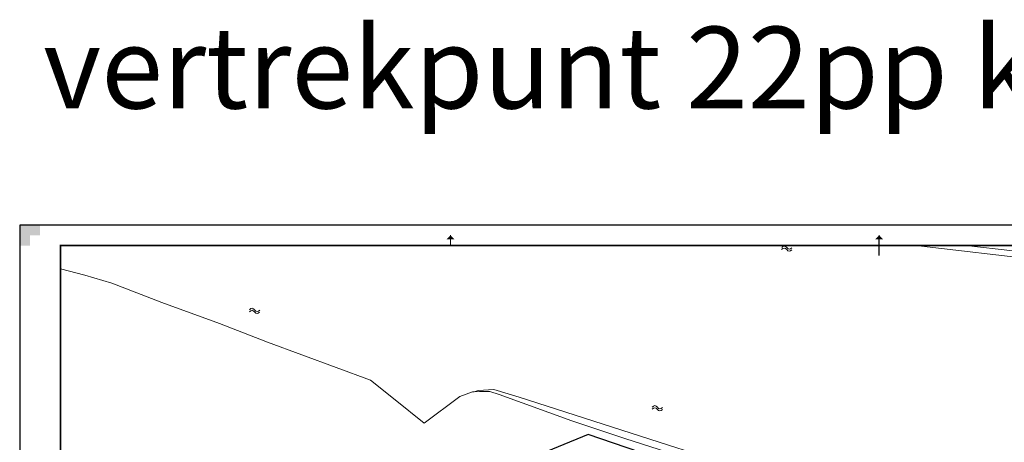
# Model space of a CAD drawing. Extents: x -1000932 to 2054797, y 285738 to 764020.
# Tile 89 of 256: x -476082 to -234904, y 653080 to 756503. Entities that reach past the tile are written whole.
import ezdxf

# ---------------------------------------------------------------- set-up
doc = ezdxf.new("R2010")
doc.units = 0
doc.header["$MEASUREMENT"] = 0
doc.layers.get('0').update_dxf_attribs({"color": 1, "linetype": 'CONTINUOUS'})
doc.layers.add('31.', color=7, linetype='CONTINUOUS')
for name, color, linetype, lineweight in [('Q07', 7, 'CONTINUOUS', 0), ('S05', 7, 'CONTINUOUS', 0), ('T09', 7, 'CONTINUOUS', 0), ('W03', 5, 'CONTINUOUS', 0), ('W05', 5, 'CONTINUOUS', 0), ('X-XX-AL-TEKENBLAD-KADER-AFSNIJMARKERING-G', 7, 'CONTINUOUS', 30), ('X-XX-AL-TEKENBLAD-KADER-CENTERMARKERING-G', 7, 'CONTINUOUS', 30), ('X-XX-AL-TEKENBLAD-KADER-G', 7, 'CONTINUOUS', 30), ('X-XX-AL-TEKENBLAD-KADER-VOUWMARKERING-G', 7, 'CONTINUOUS', 13)]:
    doc.layers.add(name, color=color, linetype=linetype, lineweight=lineweight)
doc.styles.get("Standard").update_dxf_attribs({"font": 'romans.shx'})

# ---------------------------------------------------------------- blocks, each defined once
blk = doc.blocks.new('SAL-TEKENBLAD-A0-841×841-SO')
at = {"layer": 'X-XX-AL-TEKENBLAD-KADER-AFSNIJMARKERING-G', "ltscale": 0.5}
blk.add_hatch(color=256, dxfattribs=at).paths.add_polyline_path([(-841, 831), (-841, 841), (-831, 841), (-831, 836), (-836, 836), (-836, 831)])
at = {"layer": 'X-XX-AL-TEKENBLAD-KADER-VOUWMARKERING-G', "ltscale": 0.5}
h = blk.add_hatch(color=256, dxfattribs=at)
h.paths.add_polyline_path([(-632, 834), (-630, 836), (-630, 834)], flags=16)
h.paths.add_polyline_path([(-630, 834), (-630, 836), (-628, 834)], flags=16)
h = blk.add_hatch(color=256, dxfattribs=at)
h.paths.add_polyline_path([(-422, 834), (-420, 836), (-420, 834)], flags=16)
h.paths.add_polyline_path([(-420, 834), (-420, 836), (-418, 834)], flags=16)
at = {"layer": 'X-XX-AL-TEKENBLAD-KADER-CENTERMARKERING-G', "ltscale": 0.5, "const_width": 0.7, "flags": 128}
blk.add_lwpolyline([(-420, 835.04), (-420, 826)], dxfattribs=at)
at = {"layer": 'X-XX-AL-TEKENBLAD-KADER-G', "ltscale": 0.5}
for p, q in [((0, 841), (-841, 841)), ((-841, 841), (-841, 0))]:
    blk.add_line(p, q, dxfattribs=at)
at = {"layer": 'X-XX-AL-TEKENBLAD-KADER-G', "ltscale": 0.5, "const_width": 0.7, "flags": 128}
blk.add_lwpolyline([(-821, 10), (-10, 10), (-10, 831), (-821, 831), (-821, 10)], close=True, dxfattribs=at)
at = {"layer": 'X-XX-AL-TEKENBLAD-KADER-VOUWMARKERING-G', "ltscale": 0.5}
for p, q in [((-630, 831), (-630, 836)), ((-420, 831), (-420, 836))]:
    blk.add_line(p, q, dxfattribs=at)
blk = doc.blocks.new('S05')
at = {"layer": 'S05', "color": 7, "linetype": 'Continuous', "lineweight": 0}
for p, q in [((0.0084, 0.0305), (0.0378, 0.0587)), ((0.011, -0.0191), (0.0406, 0.0089)), ((0.0378, 0.0587), (0.068, 0.0713)), ((0.0406, 0.0089), (0.071, 0.0213)), ((0.068, 0.0713), (0.1006, 0.0621)), ((0.071, 0.0213), (0.1024, 0.0125)), ((0.1006, 0.0621), (0.133, 0.0375)), ((0.1024, 0.0125), (0.1358, -0.0121)), ((0.133, 0.0375), (0.1656, 0.0129)), ((0.1656, 0.0129), (0.1972, 0.0037)), ((0.1972, 0.0037), (0.2284, 0.0163)), ((0.2284, 0.0163), (0.258, 0.0445)), ((0.1358, -0.0121), (0.1682, -0.0369)), ((0.1682, -0.0369), (0.1998, -0.0461)), ((0.1998, -0.0461), (0.231, -0.0333)), ((0.231, -0.0333), (0.2606, -0.0051))]:
    blk.add_line(p, q, dxfattribs=at)

msp = doc.modelspace()

# ---------------------------------------------------------------- linework, layer by layer
at = {"layer": '31.', "color": 7, "linetype": 'Continuous', "lineweight": 25, "ltscale": 10}
msp.add_lwpolyline([(-363880.838, 634685.904), (-323249.838, 618336.904), (-310092.838, 613042.904), (-308621.838, 616274.904), (-304560.838, 625201.904), (-298904.838, 623471.904), (-291984.838, 640621.904), (-302238.838, 643189.904), (-336837.838, 655001.904), (-356127.838, 647113.904), (-358153.838, 643403.904), (-356470.838, 642620.904), (-360315.838, 638224.904)], close=True, dxfattribs=at)
at = {"layer": 'Q07', "flags": 128}
for points in [[(-255215.734, 701103.921), (-257694.544, 701238.49)], [(-255215.734, 701103.921), (-255207.86, 701238.49)], [(-244334.556, 701238.49), (-186783.734, 694736.921)], [(-466082.306, 695566.213), (-460127.734, 693995.921), (-453520.734, 692015.921), (-441260.734, 687267.921), (-427179.734, 682169.921), (-415410.734, 677598.921)], [(-415410.734, 677598.921), (-390170.734, 668278.921)], [(-368233.734, 664323.921), (-377030.734, 657799.921), (-384114.734, 663504.921), (-390170.734, 668278.921)]]:
    msp.add_lwpolyline(points, dxfattribs=at)
at = {"layer": 'T09', "flags": 128}
for points in [[(-368233.734, 664323.921), (-365199.734, 665396.921), (-364770.734, 665434.921)], [(-309024.734, 647981.921), (-327889.734, 654041.921), (-340877.734, 658358.921), (-358654.734, 664798.921), (-360957.734, 665495.921), (-363452.734, 665549.921), (-364770.734, 665434.921)]]:
    msp.add_lwpolyline(points, dxfattribs=at)
at = {"layer": 'W03', "flags": 128}
msp.add_lwpolyline([(-364770.734, 665434.921), (-363740.734, 665764.921), (-359978.734, 665963.921), (-353738.734, 664138.921), (-314887.734, 651660.921), (-308467.734, 649715.921)], dxfattribs=at)
at = {"layer": 'W05', "flags": 128}
msp.add_lwpolyline([(-255215.734, 701103.921), (-227157.734, 697849.921), (-201877.734, 694871.921), (-187226.734, 693565.921), (-186502.734, 693097.921), (-185987.734, 692839.921), (-184925.734, 692419.921), (-157732.734, 689600.921), (-109545.734, 684695.921), (-72047.734, 681703.921), (-60582.306, 680693.021)], dxfattribs=at)

# ---------------------------------------------------------------- block references
at = {"layer": 'S05', "xscale": 10000, "yscale": 10000, "zscale": 10000}
for p, rotation in [((-289541.734, 700459.921), 355.5837165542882), ((-419893.734, 685238.921), 354.2609014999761), ((-321250.734, 661411.921), 354.2609014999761)]:
    msp.add_blockref('S05', p, dxfattribs=dict(at, rotation=rotation))
at = {"layer": 'X-XX-AL-TEKENBLAD-KADER-G', "ltscale": 0.5, "xscale": 500, "yscale": 500, "zscale": 500}
msp.add_blockref('SAL-TEKENBLAD-A0-841×841-SO', (-55582.306, 285738.49), dxfattribs=at)

# ---------------------------------------------------------------- texts
at = {"linetype": 'Continuous', "insert": (-470335.608, 754784.077), "char_height": 20000, "attachment_point": 1}
msp.add_mtext_dynamic_manual_height_columns('vertrekpunt 22pp kerk', width=400628.86782, gutter_width=25, heights=[0], dxfattribs=at)

doc.saveas('drawing.dxf')
